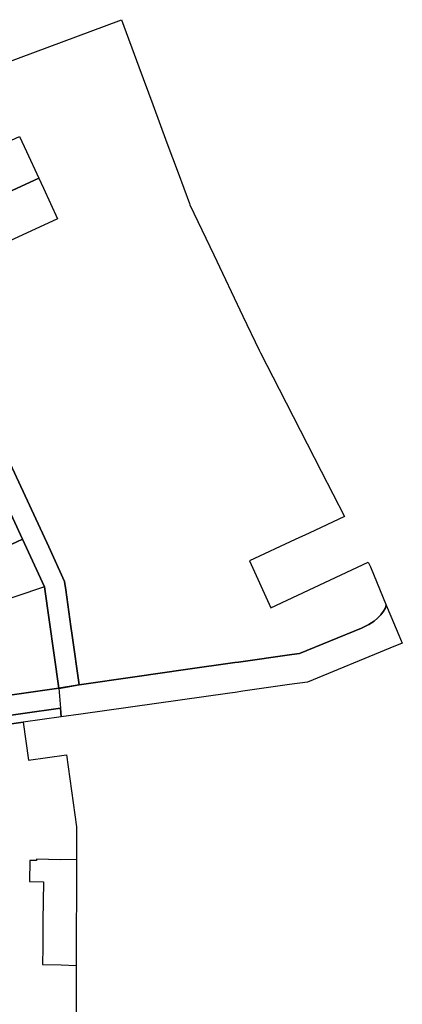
# Model space of a CAD drawing. Header units: metres. Extents: x 339653 to 341672, y 5744753 to 5747397.
# Tile 249 of 256: x 341104 to 341253, y 5745968 to 5746353. Entities that reach past the tile are written whole.
import ezdxf

# ---------------------------------------------------------------- set-up
doc = ezdxf.new("R2010")
doc.units = ezdxf.units.M
doc.header["$LTSCALE"] = 0.03
doc.layers.add('B-Flurstück', color=83, linetype='Continuous')
for name, color, linetype, lineweight in [('Flurstücke_Grenzpunkte', 7, 'Continuous', 25), ('Gewässer', 7, 'Continuous', 25), ('Siedlung', 7, 'Continuous', 25), ('Verkehr', 7, 'Continuous', 25)]:
    doc.layers.add(name, color=color, linetype=linetype, lineweight=lineweight)

msp = doc.modelspace()

# ---------------------------------------------------------------- linework, layer by layer
at = {"layer": 'B-Flurstück', "color": 83}
msp.add_polyline3d([(341096.745, 5746168.152, 0), (341105.127, 5746150.002, 0), (341113.715, 5746131.407, 0), (341119.326, 5746091.712, 0), (341127.204, 5746093.127, 0), (341124.5, 5746112.454, 0), (341124.03, 5746115.855, 0), (341122.012, 5746130.274, 0), (341121.559, 5746133.533, 0), (341115.336, 5746147.013, 0), (341107.81, 5746163.311, 0), (341100.26, 5746179.656, 0)], dxfattribs=at)
at = {"layer": 'Flurstücke_Grenzpunkte', "color": 83}
for points in [[(341111.483, 5746291.122), (341059.775, 5746267.294), (341052.225, 5746283.623), (341071.454, 5746292.489), (341079.197, 5746296.059), (341103.925, 5746307.461), (341106.648, 5746301.566)], [(341118.821, 5746275.242), (341067.112, 5746251.403), (341059.775, 5746267.294), (341111.483, 5746291.122), (341113.275, 5746287.23)], [(341096.458, 5746146), (341062.606, 5746130.366), (341060.927, 5746151.329), (341096.744, 5746168.154), (341105.128, 5746150.002), (341102.918, 5746148.982)], [(341077.413, 5746119.256), (341063.861, 5746114.719), (341062.606, 5746130.366), (341096.458, 5746146), (341102.918, 5746148.982), (341105.128, 5746150.002), (341113.714, 5746131.407), (341091.515, 5746123.978)], [(340906.077, 5746081.325), (340906.529, 5746088.997), (340932.906, 5746087.558), (340958.914, 5746086.144), (340984.902, 5746084.731), (340996.852, 5746084.083), (341001.215, 5746083.846), (341004.15, 5746083.687), (341010.909, 5746083.318), (341019.622, 5746082.844), (341022.928, 5746082.665), (341046.04, 5746081.408), (341049.963, 5746081.965), (341066.309, 5746084.285), (341082.158, 5746086.534), (341096.518, 5746088.575), (341119.312, 5746091.806), (341119.898, 5746084.037), (341046.29, 5746073.612)], [(340896.415, 5746078.439), (340895.873, 5746079.929), (340895.146, 5746081.926), (340902.583, 5746081.517), (340906.077, 5746081.325), (341046.29, 5746073.612), (341119.898, 5746084.037), (341120.159, 5746080.57), (341105.319, 5746078.461), (341046.403, 5746070.095), (340930.678, 5746076.533)], [(340748.543, 5745961.417), (340747.931, 5745961.518), (340779.458, 5746044.94), (340792.264, 5746067.676), (340797.404, 5746074.198), (340810.816, 5746077.689), (340880.193, 5746080.348), (340895.873, 5746079.929), (340896.415, 5746078.439), (340930.678, 5746076.533), (341046.403, 5746070.095), (341105.319, 5746078.461), (341107.43, 5746063.61), (341122.242, 5746065.717), (341126.233, 5746037.635), (341126.202, 5746024.803), (341126.101, 5745983.448), (341126.05, 5745962.351), (340922.936, 5745961.848)]]:
    msp.add_lwpolyline(points, close=True, dxfattribs=at)
for points in [[(341100.26, 5746179.656), (341107.81, 5746163.311), (341115.336, 5746147.013), (341121.559, 5746133.533), (341122.012, 5746130.274), (341124.03, 5746115.855), (341124.5, 5746112.454), (341127.204, 5746093.127), (341119.312, 5746091.806), (341113.714, 5746131.407), (341105.128, 5746150.002), (341096.744, 5746168.154)], [(341046.403, 5746070.095), (341105.319, 5746078.461)]]:
    msp.add_lwpolyline(points, dxfattribs=at)
at = {"layer": 'Gewässer', "color": 83}
msp.add_lwpolyline([(340895.873, 5746079.929), (340895.146, 5746081.926), (340902.583, 5746081.517), (340906.077, 5746081.325), (341046.29, 5746073.612), (341119.898, 5746084.037), (341120.159, 5746080.57), (341105.319, 5746078.461), (341046.403, 5746070.095), (340930.678, 5746076.533), (340896.415, 5746078.439)], close=True, dxfattribs=at)
at = {"layer": 'Siedlung', "color": 83}
for points in [[(341092.228, 5746333.959), (341143.793, 5746353.112), (341150.604, 5746334.636), (341155.995, 5746320.014), (341161.538, 5746304.977), (341165.861, 5746293.253), (341170.296, 5746281.228), (341170.511, 5746280.777), (341179.808, 5746261.242), (341191.212, 5746237.284), (341197.581, 5746223.902), (341198.088, 5746222.914), (341205.399, 5746208.639), (341213.58, 5746192.665), (341221.78, 5746176.658), (341230.877, 5746158.899), (341217.043, 5746152.432), (341211.577, 5746149.877), (341193.775, 5746141.554), (341202.075, 5746123.199), (341240.077, 5746141.049), (341240.993, 5746139.272), (341247.141, 5746124.281), (341246.73, 5746122.994), (341246.161, 5746121.952), (341245.063, 5746120.516), (341243.82, 5746119.206), (341242.43, 5746118.031), (341240.4, 5746116.737), (341237.559, 5746115.263), (341213.317, 5746105.363), (341210.33, 5746104.943), (341189.521, 5746102.037), (341188.109, 5746101.835), (341168.727, 5746099.063), (341148.953, 5746096.239), (341127.204, 5746093.127), (341124.5, 5746112.454), (341124.03, 5746115.855), (341122.012, 5746130.274), (341121.559, 5746133.533), (341115.336, 5746147.013), (341107.81, 5746163.311), (341100.26, 5746179.656)], [(341096.744, 5746168.154), (341105.128, 5746150.002), (341113.714, 5746131.407), (341119.312, 5746091.806), (341096.518, 5746088.575)]]:
    msp.add_lwpolyline(points, dxfattribs=at)
msp.add_lwpolyline([(340927.618, 5746029.064), (340930.678, 5746076.533), (341046.403, 5746070.095), (341105.319, 5746078.461), (341107.43, 5746063.61), (341122.242, 5746065.717), (341126.233, 5746037.635), (341126.202, 5746024.803), (341119.932, 5746024.765), (341110.631, 5746024.961), (341110.62, 5746024.38), (341107.927, 5746024.418), (341107.818, 5746016.23), (341113.245, 5746016.155), (341113.045, 5746000.899), (341113.073, 5745990.527), (341112.96, 5745983.741), (341120.147, 5745983.618), (341126.101, 5745983.448), (341126.05, 5745962.351), (340922.936, 5745961.848)], close=True, dxfattribs=at)
at = {"layer": 'Verkehr', "color": 83}
for points in [[(341100.26, 5746179.656), (341107.81, 5746163.311), (341115.336, 5746147.013), (341121.559, 5746133.533), (341122.012, 5746130.274), (341124.03, 5746115.855), (341124.5, 5746112.454), (341127.204, 5746093.127), (341119.312, 5746091.806), (341113.714, 5746131.407), (341105.128, 5746150.002), (341096.744, 5746168.154)], [(341096.518, 5746088.575), (341119.312, 5746091.806), (341127.204, 5746093.127), (341148.953, 5746096.239), (341168.727, 5746099.063), (341188.109, 5746101.835), (341189.521, 5746102.037), (341210.33, 5746104.943), (341213.317, 5746105.363), (341237.559, 5746115.263), (341240.4, 5746116.737), (341242.43, 5746118.031), (341243.82, 5746119.206), (341245.063, 5746120.516), (341246.161, 5746121.952), (341246.73, 5746122.994), (341247.141, 5746124.281), (341248.943, 5746119.916), (341252.088, 5746112.589), (341253.46, 5746109.39), (341248.585, 5746107.382), (341216.389, 5746094.157), (341209.43, 5746093.179), (341191.112, 5746090.591), (341188.132, 5746090.175), (341186.149, 5746089.895), (341166.712, 5746087.139), (341147.255, 5746084.376), (341127.848, 5746081.622), (341120.159, 5746080.57), (341119.898, 5746084.037), (341046.29, 5746073.612)]]:
    msp.add_lwpolyline(points, dxfattribs=at)

doc.saveas('drawing.dxf')
